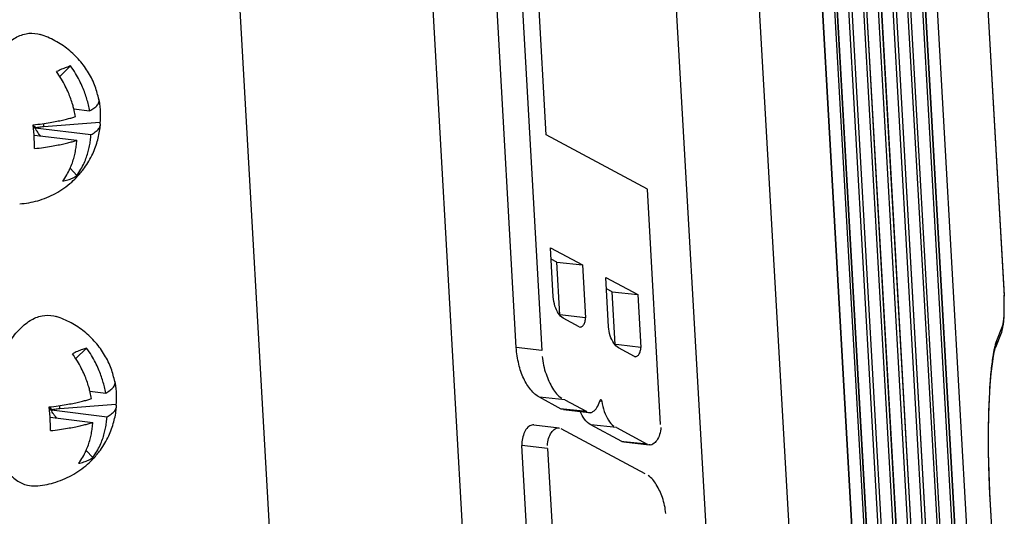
# Model space of a CAD drawing. Header units: inches. Extents: x -4 to 262, y 56 to 231.
# Tile 119 of 162: x 128.76 to 131.14, y 160.15 to 161.35. Entities that reach past the tile are written whole.
import ezdxf

# ---------------------------------------------------------------- set-up
doc = ezdxf.new("R2010")
doc.units = ezdxf.units.IN
doc.header["$LTSCALE"] = 1.2
doc.header["$MEASUREMENT"] = 0
doc.layers.get('0').update_dxf_attribs({"linetype": 'CONTINUOUS'})
for name, color, linetype in [('3_ALL_AXES', 7, 'CONTINUOUS'), ('6_ALL_SURFS', 7, 'CONTINUOUS'), ('7_ALL_FEATURES', 7, 'CONTINUOUS')]:
    doc.layers.add(name, color=color, linetype=linetype)

msp = doc.modelspace()

# ---------------------------------------------------------------- linework, layer by layer
at = {"color": 7, "linetype": 'Continuous'}
for p, q in [((130.2988, 162.2099), (130.568, 157.4651)), ((129.9952, 157.2349), (129.726, 161.9797)), ((130.5178, 161.875), (130.7323, 158.0933)), ((129.51, 157.6021), (129.2954, 161.3837))]:
    msp.add_line(p, q, dxfattribs=at)
at = {"layer": '3_ALL_AXES', "color": 7, "linetype": 'Continuous'}
for points, start_tangent, end_tangent in [([(128.6953, 161.2376), (128.7001, 161.2458), (128.7242, 161.2785), (128.7515, 161.3012), (128.7802, 161.3128), (128.8088, 161.3124), (128.8145, 161.3109)], (0.479675, 0.877446), (0.952492, -0.304563)), ([(128.9559, 161.1537), (128.9558, 161.1541), (128.9467, 161.1855), (128.931, 161.2182), (128.9092, 161.2485), (128.8819, 161.2747), (128.85, 161.2958), (128.8145, 161.3109)], (-0.201413, 0.979507), (-0.952937, 0.303168)), ([(128.9044, 160.9693), (128.9207, 160.9893), (128.9408, 161.0235), (128.953, 161.0573), (128.9591, 161.0904), (128.9594, 161.0929)], (0.680093, 0.733126), (0.08932, 0.996003)), ([(128.765, 160.9029), (128.8083, 160.9104), (128.8515, 160.9281), (128.8902, 160.9554), (128.9044, 160.9693)], (0.997775, 0.066675), (0.680093, 0.733126)), ([(128.7339, 160.5577), (128.7386, 160.566), (128.7628, 160.5986), (128.7901, 160.6214), (128.8188, 160.633), (128.8474, 160.6326), (128.853, 160.6311)], (0.479675, 0.877446), (0.952492, -0.304563)), ([(128.9945, 160.4739), (128.9944, 160.4743), (128.9853, 160.5057), (128.9696, 160.5384), (128.9477, 160.5687), (128.9205, 160.5949), (128.8886, 160.616), (128.853, 160.6311)], (-0.201413, 0.979507), (-0.952937, 0.303168)), ([(128.9429, 160.2895), (128.9593, 160.3095), (128.9793, 160.3437), (128.9916, 160.3774), (128.9977, 160.4106), (128.9979, 160.4131)], (0.680093, 0.733126), (0.08932, 0.996003)), ([(128.7054, 160.3227), (128.7154, 160.2932), (128.734, 160.2601), (128.7573, 160.2368), (128.784, 160.2246), (128.8036, 160.2231)], (0.255766, -0.966739), (0.997909, 0.06464)), ([(128.8036, 160.2231), (128.8468, 160.2306), (128.8901, 160.2483), (128.9287, 160.2756), (128.9429, 160.2895)], (0.997775, 0.066675), (0.680093, 0.733126))]:
    msp.add_spline(points, degree=3, dxfattribs=dict(at, start_tangent=start_tangent, end_tangent=end_tangent))
at = {"layer": '6_ALL_SURFS', "color": 7, "linetype": 'Continuous'}
for p, q in [((131.059, 159.3976), (130.8852, 162.4605)), ((131.0282, 159.3138), (130.8544, 162.3767))]:
    msp.add_line(p, q, dxfattribs=at)
at = {"layer": '7_ALL_FEATURES', "color": 7, "linetype": 'Continuous'}
for p, q in [((130.776, 163.1276), (131.0446, 158.3934)), ((130.7762, 163.1286), (131.0448, 158.3944)), ((131.0386, 158.3771), (130.77, 163.1112)), ((130.7453, 163.0438), (131.0138, 158.3096)), ((130.7454, 163.0448), (131.014, 158.3107)), ((131.0078, 158.2933), (130.7393, 163.0275)), ((130.7145, 162.96), (130.9831, 158.2259)), ((130.7146, 162.9611), (130.9832, 158.2269)), ((130.9771, 158.2095), (130.7085, 162.9437)), ((131.1074, 159.0433), (130.8859, 162.9476)), ((130.6486, 162.8687), (130.9246, 158.004)), ((130.9247, 158.0051), (130.6488, 162.8698)), ((130.6837, 162.8763), (130.9523, 158.1421)), ((130.6839, 162.8773), (130.9524, 158.1432)), ((130.6435, 162.8514), (130.9195, 157.9868)), ((130.9463, 158.1258), (130.6777, 162.8599)), ((130.6224, 162.7094), (130.891, 157.9752)), ((130.8911, 157.9763), (130.6225, 162.7104)), ((131.0528, 159.3802), (130.879, 162.4431)), ((131.0588, 159.3965), (130.885, 162.4594)), ((131.028, 159.3128), (130.8542, 162.3757)), ((131.022, 159.2965), (130.8482, 162.3593)), ((131.0674, 161.8809), (131.1356, 160.6805)), ((131.0676, 161.8806), (131.1356, 160.6825)), ((129.961, 160.5565), (129.9033, 161.5744)), ((129.9653, 161.566), (130.0229, 160.5494)), ((130.0332, 161.0692), (130.0041, 161.5816)), ((128.8876, 161.2351), (128.8614, 161.2095)), ((128.9551, 161.1564), (128.9556, 161.1537)), ((128.9556, 161.1537), (128.9562, 161.1504)), ((128.8955, 161.1314), (128.9335, 161.1268)), ((128.7996, 161.0684), (128.7977, 161.0932)), ((128.8047, 161.0863), (128.7978, 161.0911)), ((128.8035, 161.0835), (128.7981, 161.0879)), ((128.8047, 161.0863), (128.8026, 161.0859)), ((128.8026, 161.0859), (128.8035, 161.0835)), ((128.8026, 161.0859), (128.9367, 161.0696)), ((128.8234, 161.0886), (128.823, 161.0965)), ((128.9583, 161.0992), (128.8234, 161.0886)), ((128.7995, 161.0684), (128.9027, 161.0559)), ((128.7998, 161.0641), (128.7996, 161.0684)), ((128.8123, 161.0669), (128.8143, 161.0677)), ((128.8143, 161.0677), (128.8155, 161.0665)), ((130.2766, 160.9385), (130.0332, 161.0692)), ((128.8866, 160.9885), (128.9025, 160.971)), ((130.3087, 160.371), (130.2766, 160.9385)), ((130.0501, 160.6784), (130.0433, 160.7972)), ((130.0433, 160.7972), (130.1203, 160.7558)), ((130.0585, 160.7622), (130.0449, 160.7695)), ((130.0657, 160.6354), (130.0585, 160.7622)), ((130.0585, 160.7622), (130.1203, 160.7558)), ((130.1203, 160.7558), (130.1276, 160.6283)), ((130.1833, 160.6067), (130.1766, 160.7256)), ((130.1766, 160.7256), (130.2536, 160.6842)), ((130.1918, 160.6906), (130.1781, 160.6979)), ((130.1989, 160.5638), (130.1918, 160.6906)), ((130.1918, 160.6906), (130.2536, 160.6842)), ((130.2536, 160.6842), (130.2608, 160.5567)), ((131.1355, 160.6815), (131.1356, 160.6822)), ((131.1356, 160.6822), (131.1356, 160.6825)), ((131.1362, 160.6672), (131.1356, 160.6805)), ((131.1362, 160.6655), (131.1362, 160.6672)), ((131.1363, 160.6621), (131.1362, 160.6655)), ((130.1276, 160.6283), (130.0657, 160.6354)), ((130.1126, 160.6066), (130.0737, 160.6275)), ((131.1351, 160.6206), (131.1357, 160.6302)), ((130.1126, 160.6066), (130.1145, 160.6059)), ((131.1159, 160.5578), (131.1294, 160.5917)), ((131.1185, 160.5738), (131.132, 160.6078)), ((131.1297, 160.5924), (131.1294, 160.5918)), ((131.132, 160.6078), (131.1297, 160.5924)), ((130.2077, 160.5628), (130.1989, 160.5638)), ((131.1159, 160.5578), (131.1185, 160.5738)), ((128.9261, 160.5552), (128.9, 160.5297)), ((130.0229, 160.5494), (129.961, 160.5565)), ((130.2459, 160.535), (130.2069, 160.5559)), ((130.2608, 160.5567), (130.2077, 160.5628)), ((131.1157, 160.5575), (131.1159, 160.5578)), ((130.2459, 160.535), (130.2482, 160.5347)), ((128.9936, 160.4766), (128.9942, 160.4739)), ((128.9942, 160.4739), (128.9948, 160.4706)), ((128.934, 160.4516), (128.9721, 160.4469)), ((131.1018, 160.4602), (131.1024, 160.4683)), ((130.0694, 160.4082), (130.0168, 160.4366)), ((130.0783, 160.4304), (130.0168, 160.4366)), ((130.0783, 160.4304), (130.1308, 160.402)), ((130.1622, 160.4281), (130.1671, 160.4275)), ((128.8381, 160.3886), (128.8363, 160.4133)), ((128.8433, 160.4065), (128.8364, 160.4112)), ((128.8421, 160.4037), (128.8366, 160.4081)), ((128.8433, 160.4065), (128.8412, 160.4061)), ((128.8412, 160.4061), (128.8421, 160.4037)), ((128.8412, 160.4061), (128.9753, 160.3898)), ((128.862, 160.4088), (128.8615, 160.4166)), ((128.9969, 160.4194), (128.862, 160.4088)), ((130.0746, 160.4077), (130.0694, 160.4082)), ((130.0746, 160.407), (130.0694, 160.4082)), ((130.1308, 160.402), (130.0746, 160.4077)), ((130.0746, 160.4072), (130.1357, 160.3998)), ((130.1347, 160.3999), (130.1386, 160.3998)), ((131.0989, 160.3916), (131.0991, 160.3993)), ((128.8384, 160.3843), (128.8381, 160.3886)), ((128.8381, 160.3886), (128.9413, 160.3761)), ((128.8508, 160.3871), (128.8529, 160.3879)), ((128.8529, 160.3879), (128.854, 160.3867)), ((130.0029, 160.3701), (130.0641, 160.3626)), ((130.0613, 160.3626), (130.0649, 160.3625)), ((130.2711, 160.2518), (130.0688, 160.3605)), ((130.2148, 160.3301), (130.1408, 160.3699)), ((130.2023, 160.3637), (130.1408, 160.3699)), ((130.2023, 160.3637), (130.2762, 160.324)), ((130.2198, 160.3296), (130.2148, 160.3301)), ((130.2148, 160.3301), (130.2198, 160.329)), ((130.2762, 160.324), (130.2198, 160.3296)), ((130.2198, 160.3292), (130.2809, 160.3218)), ((128.9251, 160.3087), (128.9411, 160.2912)), ((130.0022, 159.8306), (129.9744, 160.3205)), ((130.0363, 160.3134), (129.9744, 160.3205)), ((130.0363, 160.3134), (130.0641, 159.8235)), ((130.2837, 160.3218), (130.28, 160.3219)), ((131.1025, 160.1917), (131.1015, 160.2092)), ((131.1025, 160.1917), (131.1023, 160.1908)), ((131.1078, 160.094), (131.1023, 160.1908)), ((131.1025, 160.1918), (131.1025, 160.1917)), ((131.108, 160.0951), (131.1025, 160.1918))]:
    msp.add_line(p, q, dxfattribs=at)
for points in [[(131.1363, 160.6549), (131.1361, 160.6693), (131.1356, 160.6824)], [(131.1357, 160.6302), (131.1362, 160.6417), (131.1363, 160.6549)], [(131.1317, 160.5997), (131.133, 160.6056), (131.1341, 160.6124), (131.1351, 160.6206)], [(131.1015, 160.2092), (131.0997, 160.255), (131.0986, 160.3043), (131.0985, 160.3522), (131.0992, 160.3952), (131.1006, 160.4329), (131.1025, 160.4658), (131.1049, 160.4941), (131.1075, 160.5176), (131.1103, 160.5358), (131.1131, 160.5486), (131.1134, 160.5501)], [(131.1134, 160.5501), (131.1154, 160.5567), (131.1157, 160.5575)]]:
    msp.add_lwpolyline(points, dxfattribs=at)
for points, start_tangent, end_tangent in [([(128.8876, 161.2351), (128.8773, 161.2315), (128.8659, 161.227), (128.8535, 161.2214)], (-0.956149, -0.292881), (-0.903777, -0.428005)), ([(128.9335, 161.1268), (128.9305, 161.1413), (128.9268, 161.1553), (128.9222, 161.1695), (128.9164, 161.1843), (128.9089, 161.2002), (128.8994, 161.2173), (128.8876, 161.2351)], (-0.172859, 0.984946), (-0.589156, 0.808019)), ([(128.8955, 161.1314), (128.8927, 161.1417), (128.8881, 161.1558), (128.8823, 161.1706), (128.8749, 161.1865), (128.8653, 161.2036), (128.8535, 161.2214)], (-0.244117, 0.969746), (-0.589156, 0.808019)), ([(128.9335, 161.1268), (128.9389, 161.1298), (128.9439, 161.1332), (128.9485, 161.137), (128.9523, 161.1412), (128.955, 161.1458), (128.9562, 161.1504)], (0.881513, 0.472159), (0.060272, 0.998182)), ([(128.9562, 161.1504), (128.9562, 161.1509), (128.9559, 161.1537)], (0.060272, 0.998182), (-0.201277, 0.979534)), ([(128.9562, 161.1504), (128.9574, 161.1423), (128.9588, 161.128)], (0.170896, -0.985289), (0.056642, -0.998395)), ([(128.7977, 161.0932), (128.8194, 161.0959), (128.8382, 161.0988), (128.8545, 161.1018), (128.8684, 161.1048), (128.8803, 161.1077), (128.8906, 161.1104), (128.8994, 161.1131)], (0.993727, 0.111835), (0.954241, 0.29904)), ([(128.8994, 161.1131), (128.8965, 161.1276), (128.8955, 161.1314)], (-0.172859, 0.984946), (-0.244117, 0.969746)), ([(128.9588, 161.128), (128.9591, 161.1135), (128.9583, 161.0992)], (0.056642, -0.998395), (-0.088248, -0.996099)), ([(128.8234, 161.0886), (128.817, 161.088), (128.8107, 161.0872), (128.8047, 161.0863)], (-0.996902, -0.078657), (-0.986007, -0.166701)), ([(128.9367, 161.0696), (128.9421, 161.0727), (128.9471, 161.0761), (128.9517, 161.0798), (128.9555, 161.084), (128.9583, 161.0886), (128.9594, 161.0929)], (0.881513, 0.472159), (0.0901, 0.995933)), ([(128.9594, 161.0929), (128.9594, 161.0937), (128.9583, 161.0992)], (0.0901, 0.995933), (-0.395498, 0.918467)), ([(128.801, 161.036), (128.8005, 161.0498), (128.7998, 161.0641)], (-0.023135, 0.999732), (-0.056642, 0.998395)), ([(128.8143, 161.0677), (128.8103, 161.0726), (128.8067, 161.0779), (128.8035, 161.0835)], (-0.673903, 0.738819), (-0.451057, 0.892495)), ([(128.9025, 160.971), (128.9125, 160.9861), (128.9202, 161.0012), (128.9259, 161.0155), (128.9301, 161.0291), (128.9332, 161.0423), (128.9354, 161.0556), (128.9367, 161.0696)], (0.598838, 0.80087), (0.065441, 0.997856)), ([(128.801, 161.036), (128.8226, 161.0388), (128.8415, 161.0417), (128.8577, 161.0447), (128.8717, 161.0477), (128.8836, 161.0505), (128.8938, 161.0533), (128.9027, 161.0559)], (0.993727, 0.111835), (0.954241, 0.29904)), ([(128.8685, 160.9573), (128.8784, 160.9725), (128.8862, 160.9875), (128.8919, 161.0018), (128.8961, 161.0154), (128.8991, 161.0286), (128.9013, 161.0419), (128.9027, 161.0559)], (0.598838, 0.80087), (0.065441, 0.997856)), ([(128.8685, 160.9573), (128.881, 160.9606), (128.8924, 160.9651), (128.9025, 160.971)], (0.981586, 0.19102), (0.823681, 0.567053)), ([(130.0737, 160.6275), (130.0626, 160.6385), (130.0542, 160.6563), (130.0501, 160.6784)], (-0.880835, 0.473423), (-0.056651, 0.998394)), ([(131.132, 160.6078), (131.1341, 160.6173), (131.1356, 160.6312), (131.1362, 160.6481), (131.1363, 160.6621)], (0.323868, 0.946102), (-0.01336, 0.999911)), ([(130.1145, 160.606), (130.1177, 160.6064), (130.1229, 160.6111), (130.1266, 160.6193), (130.1276, 160.6283)], (0.99404, -0.109014), (-0.051487, 0.998674)), ([(130.2069, 160.5559), (130.1958, 160.5669), (130.1874, 160.5847), (130.1833, 160.6067)], (-0.880879, 0.473341), (-0.056643, 0.998395)), ([(131.1139, 160.5583), (131.1141, 160.5592), (131.1155, 160.5647), (131.117, 160.5696), (131.1185, 160.5738)], (0.233338, 0.972396), (0.365046, 0.930989)), ([(128.9261, 160.5552), (128.9159, 160.5517), (128.9045, 160.5472), (128.8921, 160.5415)], (-0.956149, -0.292881), (-0.903777, -0.428005)), ([(128.9341, 160.4516), (128.9313, 160.4618), (128.9267, 160.4759), (128.9209, 160.4908), (128.9134, 160.5067), (128.9039, 160.5238), (128.8921, 160.5415)], (-0.244117, 0.969746), (-0.589156, 0.808019)), ([(128.9721, 160.4469), (128.9691, 160.4615), (128.9654, 160.4755), (128.9607, 160.4896), (128.9549, 160.5044), (128.9475, 160.5204), (128.938, 160.5375), (128.9261, 160.5552)], (-0.172859, 0.984946), (-0.589156, 0.808019)), ([(130.0168, 160.4366), (129.9959, 160.4545), (129.9789, 160.4815), (129.9671, 160.5162), (129.961, 160.5565)], (-0.880928, 0.47325), (-0.05665, 0.998394)), ([(130.2482, 160.5345), (130.2512, 160.5354), (130.2562, 160.5397), (130.2596, 160.5475), (130.2608, 160.5567)], (0.998479, 0.055136), (-0.056642, 0.998395)), ([(131.1024, 160.4683), (131.1033, 160.4811), (131.1053, 160.5028), (131.1076, 160.5222), (131.11, 160.539), (131.1108, 160.5435)], (0.06977, 0.997563), (0.175696, 0.984444)), ([(131.1108, 160.5435), (131.1127, 160.5531), (131.1139, 160.5583)], (0.175696, 0.984444), (0.233338, 0.972396)), ([(130.0237, 160.5351), (130.0326, 160.4928), (130.0486, 160.4584), (130.0704, 160.4347)], (0.05665, -0.998394), (0.880928, -0.47325)), ([(128.9721, 160.4469), (128.9774, 160.45), (128.9825, 160.4534), (128.987, 160.4571), (128.9909, 160.4613), (128.9936, 160.466), (128.9947, 160.4706)], (0.881513, 0.472159), (0.060272, 0.998182)), ([(128.9947, 160.4706), (128.9947, 160.4711), (128.9945, 160.4739)], (0.060272, 0.998182), (-0.201277, 0.979534)), ([(128.9948, 160.4706), (128.996, 160.4625), (128.9973, 160.4482)], (0.170896, -0.985289), (0.056642, -0.998395)), ([(128.938, 160.4333), (128.935, 160.4478), (128.9341, 160.4516)], (-0.172859, 0.984946), (-0.244117, 0.969746)), ([(128.9973, 160.4482), (128.9976, 160.4337), (128.9969, 160.4194)], (0.056642, -0.998395), (-0.088248, -0.996099)), ([(131.0991, 160.3993), (131.1003, 160.4316), (131.1017, 160.4572), (131.1018, 160.4602)], (0.027949, 0.999609), (0.063711, 0.997968)), ([(128.8363, 160.4133), (128.858, 160.4161), (128.8768, 160.419), (128.8931, 160.422), (128.907, 160.425), (128.9189, 160.4279), (128.9291, 160.4306), (128.938, 160.4333)], (0.993727, 0.111835), (0.954241, 0.29904)), ([(130.1386, 160.3993), (130.1454, 160.402), (130.1552, 160.4118), (130.1621, 160.4274)], (0.99332, 0.11539), (0.271529, 0.96243)), ([(130.1631, 160.4295), (130.1621, 160.4274)], (-0.657097, -0.753806), (-0.271529, -0.96243)), ([(130.165, 160.4305), (130.1648, 160.4305), (130.1632, 160.4296), (130.1631, 160.4295)], (-0.986421, 0.164239), (-0.657097, -0.753806)), ([(130.1671, 160.4275), (130.1663, 160.4297), (130.165, 160.4305)], (-0.140328, 0.990105), (-0.986421, 0.164239)), ([(130.1671, 160.4275), (130.173, 160.4023), (130.1829, 160.3817), (130.196, 160.3671)], (0.140328, -0.990105), (0.880884, -0.473333)), ([(128.8529, 160.3879), (128.8489, 160.3928), (128.8452, 160.3981), (128.8421, 160.4037)], (-0.673903, 0.738819), (-0.451057, 0.892495)), ([(128.862, 160.4088), (128.8556, 160.4082), (128.8493, 160.4074), (128.8433, 160.4065)], (-0.996902, -0.078657), (-0.986007, -0.166701)), ([(128.9753, 160.3898), (128.9807, 160.3929), (128.9857, 160.3962), (128.9903, 160.4), (128.9941, 160.4042), (128.9969, 160.4088), (128.9979, 160.4131)], (0.881513, 0.472159), (0.0901, 0.995933)), ([(128.9979, 160.4131), (128.998, 160.4139), (128.9969, 160.4194)], (0.0901, 0.995933), (-0.395498, 0.918467)), ([(130.1408, 160.3699), (130.1254, 160.3841), (130.1149, 160.402)], (-0.880884, 0.473333), (-0.405582, 0.914058)), ([(128.8395, 160.3562), (128.8391, 160.37), (128.8384, 160.3843)], (-0.023135, 0.999732), (-0.056642, 0.998395)), ([(128.8395, 160.3562), (128.8612, 160.3589), (128.88, 160.3619), (128.8963, 160.3649), (128.9103, 160.3678), (128.9222, 160.3707), (128.9324, 160.3735), (128.9413, 160.3761)], (0.993727, 0.111835), (0.954241, 0.29904)), ([(128.907, 160.2775), (128.917, 160.2926), (128.9247, 160.3077), (128.9304, 160.322), (128.9347, 160.3356), (128.9377, 160.3488), (128.9399, 160.3621), (128.9413, 160.3761)], (0.598838, 0.80087), (0.065441, 0.997856)), ([(128.9411, 160.2912), (128.9511, 160.3063), (128.9588, 160.3213), (128.9645, 160.3357), (128.9687, 160.3493), (128.9718, 160.3624), (128.9739, 160.3758), (128.9753, 160.3898)], (0.598838, 0.80087), (0.065441, 0.997856)), ([(131.1023, 160.1908), (131.1014, 160.2068), (131.1007, 160.2229), (131.0995, 160.2547), (131.0983, 160.317), (131.0986, 160.3764), (131.0989, 160.3916)], (-0.059764, 0.998213), (0.024172, 0.999708)), ([(130.0029, 160.3704), (129.9983, 160.3698), (129.9888, 160.3643), (129.9809, 160.3527), (129.9759, 160.3373), (129.9744, 160.3205)], (-0.999667, 0.025793), (0.056642, -0.998395)), ([(130.0359, 160.3204), (130.0389, 160.3374), (130.0457, 160.3517), (130.0549, 160.3606), (130.0612, 160.3631)], (-0.056642, 0.998395), (0.993189, 0.116515)), ([(130.3091, 160.364), (130.3061, 160.347), (130.2993, 160.3327), (130.2901, 160.3238), (130.2838, 160.3213)], (0.056642, -0.998395), (-0.993245, -0.116034)), ([(128.907, 160.2775), (128.9196, 160.2808), (128.931, 160.2853), (128.9411, 160.2912)], (0.981586, 0.19102), (0.823681, 0.567053)), ([(130.3209, 160.1565), (130.3128, 160.1949), (130.2982, 160.2262), (130.2785, 160.2478)], (-0.056642, 0.998395), (-0.880878, 0.473343))]:
    msp.add_spline(points, degree=3, dxfattribs=dict(at, start_tangent=start_tangent, end_tangent=end_tangent))

doc.saveas('drawing.dxf')
